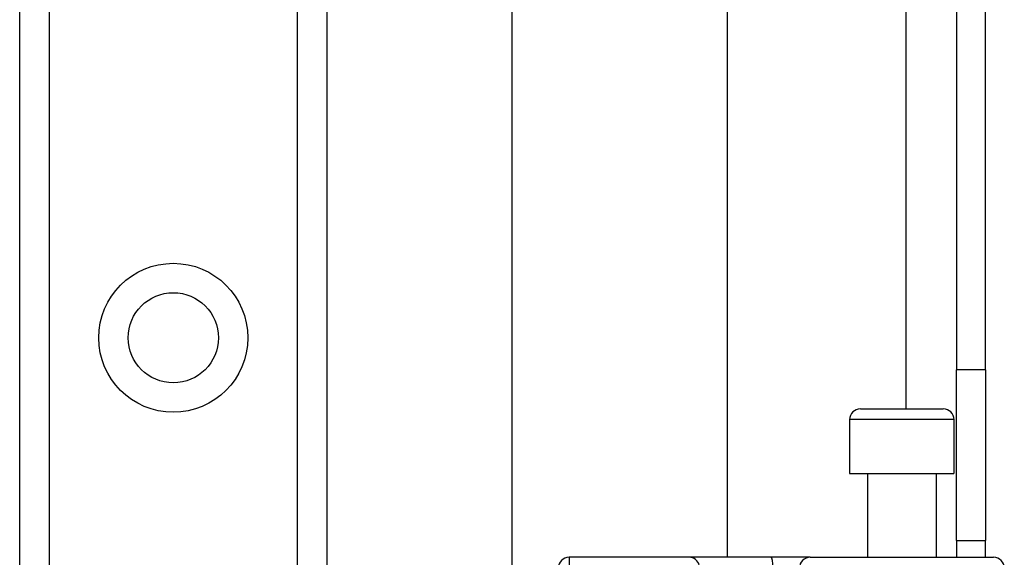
# Model space of a CAD drawing. Header units: inches. Extents: x 3 to 112, y 6 to 61.
# Tile 51 of 67: x 21.499 to 23.301, y 40.172 to 41.155. Entities that reach past the tile are written whole.
import ezdxf

# ---------------------------------------------------------------- set-up
doc = ezdxf.new("R2010")
doc.units = ezdxf.units.IN
doc.header["$MEASUREMENT"] = 0
doc.layers.add('Visible Edges(ANSI)', color=7, linetype='Continuous', lineweight=25)
doc.layers.add('Visible Tangent Edges(ANSI)', color=7, linetype='Continuous', lineweight=25)

msp = doc.modelspace()

# ---------------------------------------------------------------- linework, layer by layer
at = {"layer": 'Visible Edges(ANSI)'}
for p, q in [((23.2131, 43.0257), (23.2131, 40.5147)), ((23.2661, 40.5147), (23.2661, 43.0257)), ((22.3999, 39.3566), (22.3999, 42.3533)), ((22.7936, 42.3533), (22.7936, 40.1717)), ((21.4991, 14.6158), (21.4991, 41.9246)), ((22.0611, 41.9246), (22.0611, 14.6158)), ((23.2131, 40.2027), (23.2131, 40.5147)), ((23.2661, 40.5147), (23.2661, 40.2027)), ((23.0373, 40.4433), (23.1889, 40.4433)), ((23.0176, 40.4236), (23.0176, 40.3252)), ((23.2085, 40.4236), (23.2085, 40.3252)), ((23.0176, 40.3252), (23.2085, 40.3252)), ((23.0501, 40.3252), (23.0501, 40.1717)), ((23.1761, 40.3252), (23.1761, 40.1717)), ((23.2131, 40.2027), (23.2131, 40.1717)), ((23.2131, 40.2027), (23.2661, 40.2027)), ((23.2661, 40.1717), (23.2661, 40.2027)), ((22.7237, 40.1717), (22.5043, 40.1717)), ((22.8732, 40.1717), (22.7237, 40.1717)), ((22.9455, 40.1717), (22.8732, 40.1717)), ((22.9455, 40.1717), (23.2809, 40.1717))]:
    msp.add_line(p, q, dxfattribs=at)
msp.add_circle((21.7801, 40.5733), 0.0825, dxfattribs=at)
for centre, start, end in [((23.0373, 40.4236), 90, 180), ((23.1889, 40.4236), 0, 90), ((22.5043, 40.152), 90, 180), ((23.2809, 40.152), 0, 90)]:
    msp.add_arc(centre, 0.0197, start, end, dxfattribs=at)
at = {"layer": 'Visible Tangent Edges(ANSI)'}
for p, q in [((23.1201, 43.0257), (23.1201, 40.4433)), ((21.5529, 41.9246), (21.5529, 14.6158)), ((22.0072, 14.6158), (22.0072, 41.9246)), ((23.2661, 40.5147), (23.2131, 40.5147)), ((23.2085, 40.4236), (23.0176, 40.4236)), ((22.5043, 40.1717), (22.5043, 39.8706))]:
    msp.add_line(p, q, dxfattribs=at)
msp.add_circle((21.7801, 40.5733), 0.1363, dxfattribs=at)
for centre, ratio, start_param, end_param in [((22.7237, 40.152), 0.985236, 4.962801, 6.283185), ((22.8732, 40.152), 0.225879, 4.712389, 6.283185), ((22.9455, 40.152), 0.998608, 0, 1.570796)]:
    msp.add_ellipse(centre, major_axis=(0, 0.0197), ratio=ratio, start_param=start_param, end_param=end_param, dxfattribs=at)

doc.saveas('drawing.dxf')
